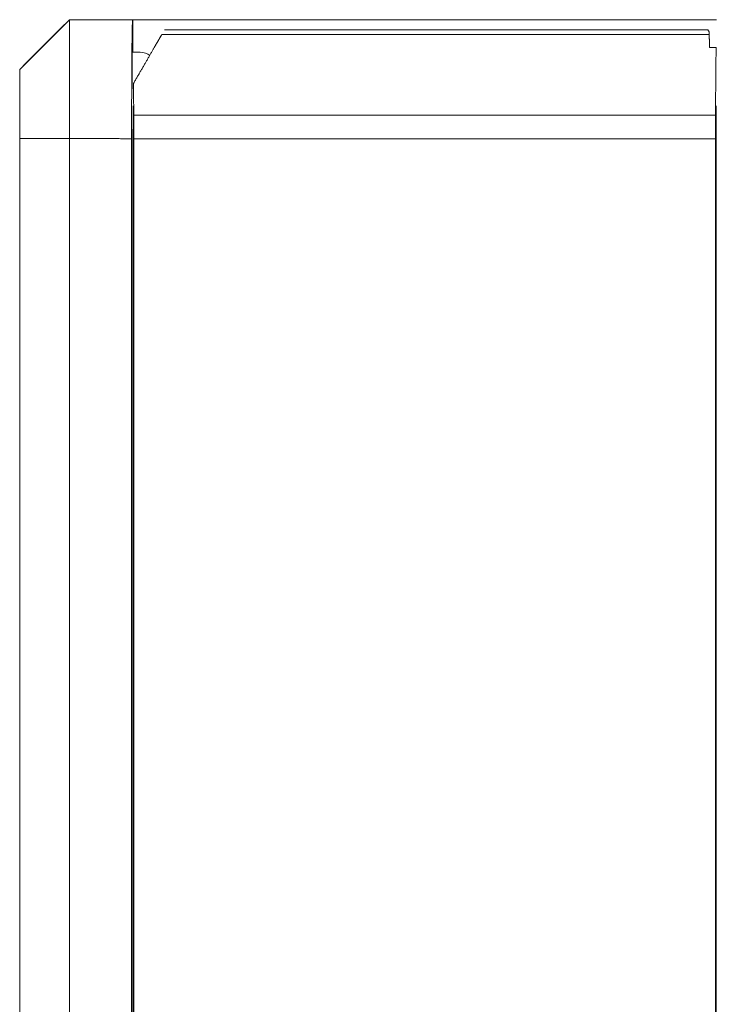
# Model space of a CAD drawing. Header units: millimetres. Extents: x 35 to 385, y -587 to 211.
# Tile 19 of 133: x 187 to 208, y -517 to -487. Entities that reach past the tile are written whole.
import ezdxf

# ---------------------------------------------------------------- set-up
doc = ezdxf.new("R2010")
doc.units = ezdxf.units.MM
doc.layers.add('3', color=7, linetype='Continuous', true_color=0xffffff)

msp = doc.modelspace()

# ---------------------------------------------------------------- linework, layer by layer
at = {"layer": '3', "color": 155, "linetype": 'Continuous', "lineweight": 18}
for p, q in [((188.46, -487.195), (186.96, -488.695)), ((190.374, -487.195), (208.014, -487.195)), ((190.374, -488.18), (190.374, -487.195)), ((190.374, -487.195), (190.373, -487.195)), ((207.754, -487.501), (191.335, -487.501)), ((207.754, -487.501), (207.789, -487.561)), ((208.002, -488.034), (207.802, -488.034)), ((190.603, -488.18), (190.361, -488.18)), ((190.387, -489.795), (190.387, -538.598)), ((208.002, -489.795), (208.002, -538.598)), ((190.376, -490.507), (190.387, -490.507)), ((190.376, -538.664), (190.376, -490.507)), ((208.012, -490.292), (208.002, -490.292)), ((186.96, -539.362), (186.96, -490.788)), ((188.46, -490.788), (188.46, -539.596)), ((190.342, -490.79), (190.342, -538.698)), ((190.407, -538.578), (190.407, -491.364)), ((207.982, -538.578), (207.982, -491.364))]:
    msp.add_line(p, q, dxfattribs=at)
at = {"layer": '3', "color": 155, "linetype": 'Continuous', "lineweight": 13}
for p, q in [((207.792, -487.641), (191.254, -487.641)), ((207.985, -490.078), (190.405, -490.078)), ((207.983, -490.795), (190.407, -490.795))]:
    msp.add_line(p, q, dxfattribs=at)
at = {"layer": '3', "color": 155, "linetype": 'Continuous', "lineweight": 18}
for points in [[(186.96, -488.695), (186.99, -488.665), (187.02, -488.635), (187.05, -488.605), (187.08, -488.575), (187.11, -488.545), (187.14, -488.515), (187.17, -488.485), (187.2, -488.455), (187.23, -488.425), (187.26, -488.395), (187.29, -488.365), (187.32, -488.335), (187.35, -488.305), (187.38, -488.275), (187.41, -488.245), (187.44, -488.215), (187.47, -488.185), (187.5, -488.155), (187.53, -488.125), (187.56, -488.095), (187.59, -488.065), (187.62, -488.035), (187.65, -488.005), (187.68, -487.975), (187.71, -487.945), (187.74, -487.915), (187.77, -487.885), (187.8, -487.855), (187.83, -487.825), (187.86, -487.795), (187.89, -487.765), (187.92, -487.735), (187.95, -487.705), (187.98, -487.675), (188.01, -487.645), (188.04, -487.615), (188.07, -487.585), (188.1, -487.555), (188.13, -487.525), (188.16, -487.495), (188.19, -487.465), (188.22, -487.435), (188.25, -487.405), (188.28, -487.375), (188.31, -487.345), (188.34, -487.315), (188.37, -487.285), (188.4, -487.255), (188.43, -487.225), (188.46, -487.195)], [(188.46, -487.195), (188.461, -487.195), (190.373, -487.195)], [(188.46, -487.195), (188.46, -487.198), (188.46, -487.204), (188.46, -487.211), (188.46, -487.221), (188.46, -487.232), (188.46, -487.247), (188.46, -487.263), (188.46, -487.283), (188.46, -487.306), (188.46, -487.331), (188.46, -487.361), (188.46, -487.393), (188.46, -487.43), (188.46, -487.47), (188.46, -487.514), (188.46, -487.562), (188.46, -487.613), (188.46, -487.668), (188.46, -487.727), (188.46, -487.789), (188.46, -487.856), (188.46, -487.926), (188.46, -487.999), (188.46, -488.076), (188.46, -488.155), (188.46, -488.238), (188.46, -488.323), (188.46, -488.412), (188.46, -488.503), (188.46, -488.597), (188.46, -488.694), (188.46, -488.794), (188.46, -488.895), (188.46, -488.997), (188.46, -489.102), (188.46, -489.208), (188.46, -489.315), (188.46, -489.424), (188.46, -489.535), (188.46, -489.647), (188.46, -489.759), (188.46, -489.872), (188.46, -489.986), (188.46, -490.099), (188.46, -490.213), (188.46, -490.328), (188.46, -490.442), (188.46, -490.557), (188.46, -490.672), (188.46, -490.788)], [(190.342, -490.79), (190.342, -490.675), (190.342, -490.56), (190.342, -490.446), (190.342, -490.331), (190.343, -490.217), (190.343, -490.103), (190.343, -489.989), (190.343, -489.876), (190.343, -489.762), (190.343, -489.65), (190.344, -489.538), (190.344, -489.428), (190.344, -489.319), (190.345, -489.212), (190.345, -489.106), (190.345, -489.002), (190.346, -488.899), (190.346, -488.798), (190.347, -488.698), (190.347, -488.601), (190.348, -488.507), (190.349, -488.416), (190.349, -488.328), (190.35, -488.242), (190.351, -488.16), (190.351, -488.08), (190.352, -488.004), (190.353, -487.93), (190.354, -487.86), (190.354, -487.793), (190.355, -487.73), (190.356, -487.671), (190.357, -487.616), (190.358, -487.564), (190.359, -487.517), (190.36, -487.472), (190.361, -487.432), (190.362, -487.395), (190.363, -487.362), (190.364, -487.333), (190.365, -487.307), (190.366, -487.284), (190.367, -487.264), (190.367, -487.247), (190.368, -487.233), (190.369, -487.221), (190.37, -487.211), (190.371, -487.204), (190.372, -487.198), (190.373, -487.195)], [(190.373, -487.195), (190.373, -487.195), (190.373, -487.195), (190.373, -487.195), (190.373, -487.195), (190.373, -487.195), (190.373, -487.195), (190.373, -487.195), (190.373, -487.195), (190.373, -487.195), (190.373, -487.195), (190.373, -487.195), (190.373, -487.195), (190.373, -487.195), (190.373, -487.195), (190.373, -487.195), (190.373, -487.195), (190.373, -487.195), (190.373, -487.195), (190.373, -487.195), (190.373, -487.195), (190.373, -487.195), (190.373, -487.195), (190.373, -487.195), (190.373, -487.195), (190.373, -487.195), (190.373, -487.195), (190.373, -487.195), (190.373, -487.195), (190.373, -487.195), (190.373, -487.195), (190.373, -487.195), (190.373, -487.195), (190.373, -487.195), (190.373, -487.195), (190.373, -487.195), (190.373, -487.195), (190.373, -487.195), (190.373, -487.195), (190.373, -487.195), (190.373, -487.195), (190.373, -487.195), (190.373, -487.195), (190.373, -487.195), (190.373, -487.195), (190.373, -487.195), (190.373, -487.195), (190.373, -487.195), (190.373, -487.195), (190.373, -487.195), (190.373, -487.195)], [(191.027, -488.034), (191.032, -488.025), (191.037, -488.017), (191.042, -488.008), (191.047, -487.999), (191.052, -487.99), (191.057, -487.981), (191.063, -487.972), (191.068, -487.964), (191.073, -487.955), (191.078, -487.946), (191.082, -487.938), (191.087, -487.929), (191.092, -487.921), (191.097, -487.912), (191.102, -487.904), (191.107, -487.896), (191.112, -487.887), (191.117, -487.879), (191.121, -487.871), (191.126, -487.862), (191.131, -487.854), (191.135, -487.846), (191.14, -487.838), (191.145, -487.83), (191.149, -487.822), (191.154, -487.814), (191.158, -487.806), (191.163, -487.799), (191.167, -487.791), (191.172, -487.783), (191.176, -487.776), (191.18, -487.768), (191.185, -487.761), (191.189, -487.753), (191.193, -487.746), (191.198, -487.738), (191.202, -487.731), (191.206, -487.724), (191.21, -487.717), (191.214, -487.71), (191.218, -487.703), (191.222, -487.696), (191.226, -487.689), (191.23, -487.682), (191.234, -487.675), (191.238, -487.668), (191.242, -487.661), (191.246, -487.655), (191.25, -487.648), (191.254, -487.641)], [(207.792, -487.641), (207.793, -487.648), (207.793, -487.655), (207.793, -487.661), (207.793, -487.668), (207.794, -487.675), (207.794, -487.682), (207.794, -487.689), (207.794, -487.696), (207.794, -487.703), (207.795, -487.71), (207.795, -487.717), (207.795, -487.724), (207.795, -487.731), (207.795, -487.738), (207.796, -487.746), (207.796, -487.753), (207.796, -487.76), (207.796, -487.768), (207.796, -487.775), (207.797, -487.783), (207.797, -487.791), (207.797, -487.798), (207.797, -487.806), (207.797, -487.814), (207.798, -487.822), (207.798, -487.829), (207.798, -487.837), (207.798, -487.845), (207.798, -487.853), (207.799, -487.861), (207.799, -487.87), (207.799, -487.878), (207.799, -487.886), (207.799, -487.894), (207.8, -487.903), (207.8, -487.911), (207.8, -487.92), (207.8, -487.928), (207.8, -487.937), (207.801, -487.945), (207.801, -487.954), (207.801, -487.963), (207.801, -487.971), (207.801, -487.98), (207.802, -487.989), (207.802, -487.998), (207.802, -488.007), (207.802, -488.016), (207.802, -488.025), (207.802, -488.034)], [(190.4, -489.12), (190.414, -489.095), (190.428, -489.071), (190.442, -489.047), (190.456, -489.023), (190.47, -488.999), (190.483, -488.975), (190.497, -488.952), (190.511, -488.928), (190.524, -488.904), (190.538, -488.881), (190.551, -488.858), (190.565, -488.834), (190.578, -488.811), (190.591, -488.788), (190.605, -488.765), (190.618, -488.743), (190.631, -488.72), (190.644, -488.697), (190.657, -488.675), (190.67, -488.652), (190.683, -488.63), (190.696, -488.608), (190.709, -488.585), (190.721, -488.563), (190.734, -488.542), (190.747, -488.52), (190.759, -488.498), (190.771, -488.477), (190.784, -488.455), (190.796, -488.434), (190.808, -488.413), (190.821, -488.391), (190.833, -488.37), (190.845, -488.35), (190.857, -488.329), (190.869, -488.308), (190.881, -488.288), (190.892, -488.267), (190.904, -488.247), (190.916, -488.227), (190.927, -488.207), (190.939, -488.187), (190.95, -488.167), (190.961, -488.148), (190.972, -488.129), (190.983, -488.109), (190.994, -488.09), (191.005, -488.072), (191.016, -488.053), (191.027, -488.034)], [(207.985, -490.078), (207.985, -490.032), (207.985, -489.985), (207.985, -489.939), (207.985, -489.893), (207.985, -489.847), (207.986, -489.801), (207.986, -489.756), (207.986, -489.71), (207.986, -489.665), (207.986, -489.62), (207.986, -489.575), (207.987, -489.53), (207.987, -489.485), (207.987, -489.44), (207.987, -489.396), (207.988, -489.352), (207.988, -489.308), (207.988, -489.264), (207.988, -489.22), (207.989, -489.177), (207.989, -489.133), (207.989, -489.09), (207.99, -489.047), (207.99, -489.004), (207.99, -488.962), (207.991, -488.919), (207.991, -488.877), (207.991, -488.836), (207.992, -488.795), (207.992, -488.754), (207.993, -488.714), (207.993, -488.674), (207.993, -488.635), (207.994, -488.596), (207.994, -488.557), (207.995, -488.519), (207.995, -488.481), (207.996, -488.444), (207.996, -488.408), (207.997, -488.371), (207.997, -488.335), (207.998, -488.3), (207.998, -488.265), (207.999, -488.231), (207.999, -488.197), (208, -488.163), (208.001, -488.13), (208.001, -488.098), (208.002, -488.066), (208.002, -488.034)], [(186.96, -490.788), (186.96, -490.719), (186.96, -490.651), (186.96, -490.583), (186.96, -490.515), (186.96, -490.447), (186.96, -490.38), (186.96, -490.312), (186.96, -490.244), (186.96, -490.177), (186.96, -490.11), (186.96, -490.043), (186.96, -489.977), (186.96, -489.911), (186.96, -489.846), (186.96, -489.782), (186.96, -489.719), (186.96, -489.657), (186.96, -489.596), (186.96, -489.536), (186.96, -489.477), (186.96, -489.42), (186.96, -489.365), (186.96, -489.312), (186.96, -489.261), (186.96, -489.211), (186.96, -489.164), (186.96, -489.12), (186.96, -489.077), (186.96, -489.037), (186.96, -489), (186.96, -488.965), (186.96, -488.933), (186.96, -488.903), (186.96, -488.876), (186.96, -488.851), (186.96, -488.829), (186.96, -488.809), (186.96, -488.792), (186.96, -488.776), (186.96, -488.762), (186.96, -488.75), (186.96, -488.739), (186.96, -488.729), (186.96, -488.721), (186.96, -488.714), (186.96, -488.709), (186.96, -488.704), (186.96, -488.7), (186.96, -488.697), (186.96, -488.695)], [(190.4, -489.12), (190.4, -489.138), (190.4, -489.156), (190.401, -489.175), (190.401, -489.193), (190.401, -489.212), (190.401, -489.23), (190.401, -489.249), (190.401, -489.267), (190.401, -489.286), (190.401, -489.305), (190.402, -489.323), (190.402, -489.342), (190.402, -489.361), (190.402, -489.38), (190.402, -489.399), (190.402, -489.417), (190.402, -489.436), (190.402, -489.455), (190.402, -489.474), (190.402, -489.493), (190.403, -489.513), (190.403, -489.532), (190.403, -489.551), (190.403, -489.57), (190.403, -489.589), (190.403, -489.609), (190.403, -489.628), (190.403, -489.647), (190.403, -489.667), (190.403, -489.686), (190.403, -489.705), (190.403, -489.725), (190.404, -489.744), (190.404, -489.764), (190.404, -489.784), (190.404, -489.803), (190.404, -489.823), (190.404, -489.842), (190.404, -489.862), (190.404, -489.881), (190.404, -489.901), (190.404, -489.921), (190.404, -489.94), (190.404, -489.96), (190.404, -489.98), (190.404, -489.999), (190.404, -490.019), (190.404, -490.039), (190.404, -490.059), (190.405, -490.078)], [(186.96, -490.788), (186.99, -490.788), (187.02, -490.788), (187.05, -490.788), (187.08, -490.788), (187.11, -490.788), (187.14, -490.788), (187.17, -490.788), (187.2, -490.788), (187.23, -490.788), (187.26, -490.788), (187.29, -490.788), (187.32, -490.788), (187.35, -490.788), (187.38, -490.788), (187.41, -490.788), (187.44, -490.788), (187.47, -490.788), (187.5, -490.788), (187.53, -490.788), (187.56, -490.788), (187.59, -490.788), (187.62, -490.788), (187.65, -490.788), (187.68, -490.788), (187.71, -490.788), (187.74, -490.788), (187.77, -490.788), (187.8, -490.788), (187.83, -490.788), (187.86, -490.788), (187.89, -490.788), (187.92, -490.788), (187.95, -490.788), (187.98, -490.788), (188.01, -490.788), (188.04, -490.788), (188.07, -490.788), (188.1, -490.788), (188.13, -490.788), (188.16, -490.788), (188.19, -490.788), (188.22, -490.788), (188.25, -490.788), (188.28, -490.788), (188.31, -490.788), (188.34, -490.788), (188.37, -490.788), (188.4, -490.788), (188.43, -490.788), (188.46, -490.788)], [(188.46, -490.788), (188.498, -490.788), (188.536, -490.788), (188.573, -490.788), (188.611, -490.788), (188.648, -490.788), (188.686, -490.788), (188.724, -490.788), (188.761, -490.788), (188.799, -490.788), (188.837, -490.788), (188.874, -490.788), (188.912, -490.788), (188.95, -490.788), (188.987, -490.788), (189.025, -490.788), (189.062, -490.788), (189.1, -490.788), (189.138, -490.789), (189.175, -490.789), (189.213, -490.789), (189.251, -490.789), (189.288, -490.789), (189.326, -490.789), (189.364, -490.789), (189.401, -490.789), (189.439, -490.789), (189.477, -490.789), (189.514, -490.789), (189.552, -490.789), (189.589, -490.789), (189.627, -490.789), (189.665, -490.789), (189.702, -490.789), (189.74, -490.789), (189.778, -490.789), (189.815, -490.789), (189.853, -490.789), (189.891, -490.789), (189.928, -490.789), (189.966, -490.789), (190.003, -490.79), (190.041, -490.79), (190.079, -490.79), (190.116, -490.79), (190.154, -490.79), (190.192, -490.79), (190.229, -490.79), (190.267, -490.79), (190.305, -490.79), (190.342, -490.79)]]:
    msp.add_lwpolyline(points, dxfattribs=at)
msp.add_arc((190.603, -488.68), 0.5, 54.1336, 90, dxfattribs=at)
for centre, major_axis, ratio, start_param, end_param in [((207.783, -488.701), (0, 1.2), 0.017455, 5.793955, 5.964816), ((190.361, -488.73), (0, 0.55), 0.008727, 0.000152, 3.141593), ((190.491, -489.443), (0, 5), 0.017455, 1.698217, 1.76415), ((207.898, -489.443), (0, 5), 0.017455, 4.519036, 4.584969), ((190.32, -491.364), (0, 5), 0.017455, 4.712389, 4.905742), ((208.069, -491.364), (0, 5), 0.017455, 1.377443, 1.570796)]:
    msp.add_ellipse(centre, major_axis=major_axis, ratio=ratio, start_param=start_param, end_param=end_param, dxfattribs=at)

doc.saveas('drawing.dxf')
